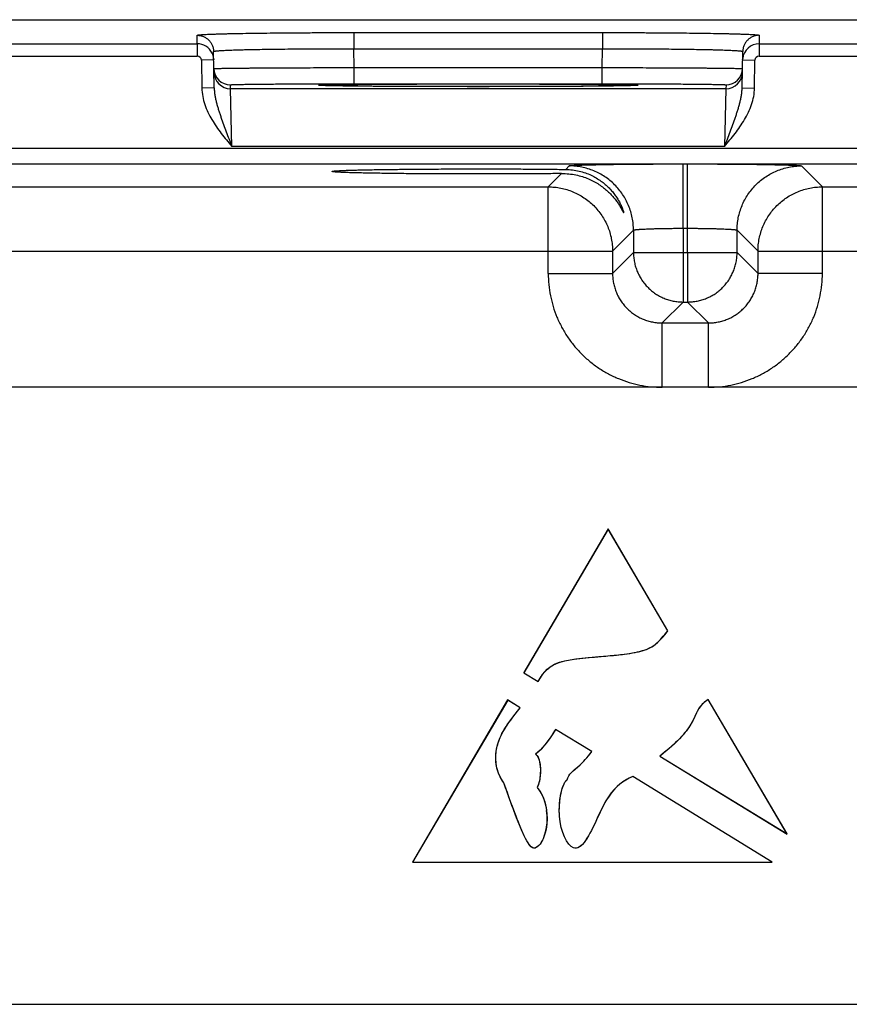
# Model space of a CAD drawing. Header units: inches. Extents: x 0 to 34, y 0 to 22.
# Tile 116 of 128: x 21.4 to 22.4, y 17.7 to 18.9. Entities that reach past the tile are written whole.
import ezdxf

# ---------------------------------------------------------------- set-up
doc = ezdxf.new("R2010")
doc.units = ezdxf.units.IN
doc.header["$LTSCALE"] = 1.87
doc.header["$MEASUREMENT"] = 0
doc.layers.get('0').update_dxf_attribs({"linetype": 'CONTINUOUS'})
doc.layers.add('03___PRT_ALL_CURVES', color=7, linetype='CONTINUOUS')

msp = doc.modelspace()

# ---------------------------------------------------------------- linework, layer by layer
at = {"color": 7, "linetype": 'CONTINUOUS'}
for p, q in [((13.0527, 18.9325), (24.7249, 18.9325)), ((21.5919, 18.9033), (21.5918, 18.9136)), ((21.7817, 18.9169), (22.0832, 18.9169)), ((21.7817, 18.9169), (21.7817, 18.8973)), ((22.0832, 18.9169), (22.0832, 18.8973)), ((22.2731, 18.9136), (22.2729, 18.9033)), ((21.2179, 18.9033), (21.5919, 18.9033)), ((21.5919, 18.9033), (21.5919, 18.8883)), ((21.7817, 18.8973), (22.0832, 18.8973)), ((21.7821, 18.8745), (21.7817, 18.8973)), ((22.0828, 18.8745), (22.0832, 18.8973)), ((22.2729, 18.9033), (22.6469, 18.9033)), ((22.2729, 18.9033), (22.2729, 18.8883)), ((21.2179, 18.8883), (21.5919, 18.8883)), ((21.6119, 18.8837), (21.5969, 18.8834)), ((21.5969, 18.8834), (21.5975, 18.8495)), ((21.6125, 18.8498), (21.6118, 18.894)), ((21.6118, 18.8855), (21.6119, 18.8837)), ((22.2524, 18.8498), (22.2531, 18.894)), ((22.2529, 18.8837), (22.2531, 18.8854)), ((22.2529, 18.8837), (22.2679, 18.8834)), ((22.2673, 18.8495), (22.2679, 18.8834)), ((22.2729, 18.8883), (22.6469, 18.8883)), ((21.7821, 18.8745), (22.0828, 18.8745)), ((21.7821, 18.8549), (21.7821, 18.8745)), ((22.0828, 18.8549), (22.0828, 18.8745)), ((21.6125, 18.8498), (21.5975, 18.8495)), ((21.6322, 18.8489), (21.6321, 18.8536)), ((22.2327, 18.8489), (21.6322, 18.8489)), ((21.6338, 18.7789), (21.6322, 18.8489)), ((21.7387, 18.853), (21.7415, 18.8533)), ((21.7415, 18.8528), (21.7387, 18.853)), ((21.7582, 18.8523), (21.7415, 18.8528)), ((21.743, 18.8527), (21.7423, 18.8527)), ((21.7439, 18.8527), (21.743, 18.8527)), ((21.7455, 18.8526), (21.7439, 18.8527)), ((21.7474, 18.8525), (21.7455, 18.8526)), ((21.7496, 18.8525), (21.7474, 18.8525)), ((21.7522, 18.8524), (21.7496, 18.8525)), ((21.7552, 18.8524), (21.7522, 18.8524)), ((21.7585, 18.8523), (21.7552, 18.8524)), ((21.7623, 18.8522), (21.7585, 18.8523)), ((21.7666, 18.8522), (21.7623, 18.8522)), ((21.7713, 18.8521), (21.7666, 18.8522)), ((21.7766, 18.852), (21.7713, 18.8521)), ((21.7824, 18.852), (21.7766, 18.852)), ((21.7821, 18.8549), (22.0828, 18.8549)), ((21.7888, 18.8519), (21.7824, 18.852)), ((21.7958, 18.8518), (21.7888, 18.8519)), ((21.8035, 18.8518), (21.7958, 18.8518)), ((21.8118, 18.8517), (21.8035, 18.8518)), ((21.8207, 18.8517), (21.8118, 18.8517)), ((21.8304, 18.8516), (21.8207, 18.8517)), ((21.8408, 18.8516), (21.8304, 18.8516)), ((21.8518, 18.8515), (21.8408, 18.8516)), ((21.8636, 18.8515), (21.8518, 18.8515)), ((21.8761, 18.8514), (21.8636, 18.8515)), ((21.8893, 18.8514), (21.8761, 18.8514)), ((21.9032, 18.8514), (21.8893, 18.8514)), ((21.9179, 18.8514), (21.9032, 18.8514)), ((21.9283, 18.8514), (21.9179, 18.8514)), ((21.9391, 18.8514), (21.9283, 18.8514)), ((21.9502, 18.8514), (21.9391, 18.8514)), ((21.9617, 18.8514), (21.9502, 18.8514)), ((21.9733, 18.8514), (21.9617, 18.8514)), ((21.9849, 18.8514), (21.9733, 18.8514)), ((21.9962, 18.8514), (21.9849, 18.8514)), ((22.0069, 18.8515), (21.9962, 18.8514)), ((22.0169, 18.8515), (22.0069, 18.8515)), ((22.0262, 18.8516), (22.0169, 18.8515)), ((22.0349, 18.8516), (22.0262, 18.8516)), ((22.043, 18.8517), (22.0349, 18.8516)), ((22.0507, 18.8517), (22.043, 18.8517)), ((22.0578, 18.8518), (22.0507, 18.8517)), ((22.0644, 18.8518), (22.0578, 18.8518)), ((22.0732, 18.8519), (22.0644, 18.8518)), ((22.0807, 18.852), (22.0732, 18.8519)), ((22.0875, 18.852), (22.0807, 18.852)), ((22.0935, 18.8521), (22.0875, 18.852)), ((22.0988, 18.8522), (22.0935, 18.8521)), ((22.1035, 18.8523), (22.0988, 18.8522)), ((22.1077, 18.8523), (22.1035, 18.8523)), ((22.1234, 18.8528), (22.1067, 18.8523)), ((22.1113, 18.8524), (22.1077, 18.8523)), ((22.1144, 18.8525), (22.1113, 18.8524)), ((22.117, 18.8525), (22.1144, 18.8525)), ((22.1192, 18.8526), (22.117, 18.8525)), ((22.1209, 18.8527), (22.1192, 18.8526)), ((22.1219, 18.8527), (22.1209, 18.8527)), ((22.1227, 18.8527), (22.1219, 18.8527)), ((22.1233, 18.8528), (22.1227, 18.8527)), ((22.1234, 18.8533), (22.1262, 18.853)), ((22.1262, 18.853), (22.1234, 18.8528)), ((22.2327, 18.8489), (22.2311, 18.7789)), ((22.2328, 18.8536), (22.2327, 18.8489)), ((22.2524, 18.8498), (22.2673, 18.8495)), ((16.1328, 18.7767), (24.4912, 18.7767)), ((22.2311, 18.7789), (21.6338, 18.7789)), ((16.1328, 18.7577), (24.4912, 18.7577)), ((22.0385, 18.751), (22.0427, 18.7553)), ((22.1807, 18.7577), (22.1862, 18.7577)), ((22.1807, 18.6797), (22.1807, 18.7577)), ((22.1862, 18.6797), (22.1862, 18.7577)), ((22.3242, 18.7553), (22.3496, 18.7299)), ((22.0173, 18.7299), (22.0334, 18.746)), ((21.2946, 18.7299), (22.0173, 18.7299)), ((22.0173, 18.6249), (22.0173, 18.7299)), ((22.3496, 18.7299), (23.0723, 18.7299)), ((22.3496, 18.6249), (22.3496, 18.7299)), ((22.1207, 18.6773), (22.0953, 18.6519)), ((22.1207, 18.6773), (22.1207, 18.6503)), ((22.1807, 18.6797), (22.1862, 18.6797)), ((22.1807, 18.6797), (22.1807, 18.6503)), ((22.1862, 18.6503), (22.1862, 18.6797)), ((22.2462, 18.6503), (22.2462, 18.6773)), ((22.2462, 18.6773), (22.2716, 18.6519)), ((21.2166, 18.6519), (22.0953, 18.6519)), ((22.0953, 18.6519), (22.0953, 18.6249)), ((22.1207, 18.6503), (22.0953, 18.6249)), ((22.1207, 18.6503), (22.2462, 18.6503)), ((22.1807, 18.6503), (22.1807, 18.5903)), ((22.1862, 18.6503), (22.1862, 18.5903)), ((22.2462, 18.6503), (22.2716, 18.6249)), ((22.2716, 18.6519), (23.1503, 18.6519)), ((22.2716, 18.6249), (22.2716, 18.6519)), ((22.0173, 18.6249), (22.0953, 18.6249)), ((22.3496, 18.6249), (22.2716, 18.6249)), ((22.1807, 18.5903), (22.1553, 18.5649)), ((22.1807, 18.5903), (22.1862, 18.5903)), ((22.1862, 18.5903), (22.2116, 18.5649)), ((22.1553, 18.5649), (22.2116, 18.5649)), ((22.1553, 18.4869), (22.1553, 18.5649)), ((22.2116, 18.4869), (22.2116, 18.5649)), ((24.3759, 18.4869), (16.2656, 18.4869)), ((22.0898, 18.3149), (21.9878, 18.1408)), ((22.1624, 18.1915), (22.0898, 18.3149)), ((21.9878, 18.1408), (22.005, 18.1303)), ((21.9682, 18.1078), (21.8528, 17.9112)), ((21.9835, 18.0985), (21.9682, 18.1078)), ((22.3069, 17.9456), (22.2111, 18.1083)), ((22.0702, 18.0453), (22.0263, 18.0722)), ((22.1525, 18.0399), (22.3069, 17.9456)), ((22.2888, 17.9112), (22.1198, 18.0149)), ((22.0365, 18.0063), (22.0374, 18.0081)), ((22.0374, 18.0081), (22.0401, 18.0112)), ((21.8528, 17.9112), (22.2888, 17.9112)), ((16.2656, 17.7389), (24.3759, 17.7389))]:
    msp.add_line(p, q, dxfattribs=at)
for points in [[(21.7423, 18.8527), (21.7417, 18.8528), (21.7415, 18.8528), (21.7413, 18.8528), (21.7411, 18.8528), (21.741, 18.8528), (21.7409, 18.8528)], [(22.124, 18.8528), (22.1239, 18.8528), (22.1238, 18.8528), (22.1237, 18.8528), (22.1235, 18.8528), (22.1233, 18.8528)]]:
    msp.add_lwpolyline(points, dxfattribs=at)
for centre, radius, start, end in [((21.5919, 18.8833), 0.02, 25.9251, 90.0014), ((22.2729, 18.8833), 0.02, 89.9975, 173.8846), ((21.5919, 18.8833), 0.005, 0.9954, 89.9951), ((21.592, 18.8833), 0.02, 6.2462, 25.9243), ((22.2729, 18.8833), 0.005, 90.0049, 179.0046), ((21.6321, 18.8736), 0.02, 181, 270.0008), ((22.2328, 18.8736), 0.02, 269.9992, 359), ((21.6322, 18.8689), 0.02, 181.0012, 270.0012), ((22.2327, 18.8689), 0.02, 269.9987, 358.9988)]:
    msp.add_arc(centre, radius, start, end, dxfattribs=at)
for points, knots in [([(21.5918, 18.9136), (21.5918, 18.9137), (21.5918, 18.9137), (21.5919, 18.9138), (21.592, 18.9138), (21.5921, 18.9138), (21.5923, 18.9139), (21.5925, 18.9139), (21.5928, 18.914), (21.5932, 18.914), (21.5941, 18.9142), (21.5956, 18.9143), (21.5976, 18.9144), (21.6001, 18.9146), (21.603, 18.9148), (21.6063, 18.9149), (21.6101, 18.9151), (21.6143, 18.9152), (21.6189, 18.9153), (21.6239, 18.9155), (21.6292, 18.9156), (21.6371, 18.9158), (21.6478, 18.916), (21.6615, 18.9162), (21.6765, 18.9164), (21.6924, 18.9166), (21.7092, 18.9167), (21.7267, 18.9168), (21.7447, 18.9169), (21.7631, 18.9169), (21.7755, 18.9169), (21.7817, 18.9169)], [0, 0, 0, 0, 0.000519, 0.000948, 0.001513, 0.002219, 0.003069, 0.004065, 0.005208, 0.007936, 0.011254, 0.019663, 0.030423, 0.043512, 0.0589, 0.076552, 0.096426, 0.118476, 0.142648, 0.168886, 0.197126, 0.227301, 0.29316, 0.365831, 0.444614, 0.528751, 0.617431, 0.709798, 0.804964, 0.902009, 1, 1, 1, 1]), ([(21.5918, 18.9136), (21.5931, 18.9136), (21.5957, 18.9134), (21.5994, 18.9123), (21.6028, 18.9104), (21.6059, 18.908), (21.6084, 18.905), (21.6103, 18.9016), (21.6114, 18.8979), (21.6117, 18.8953), (21.6118, 18.894)], [0, 0, 0, 0, 0.125013, 0.250016, 0.375023, 0.500024, 0.625022, 0.750018, 0.875005, 1, 1, 1, 1]), ([(22.0832, 18.9169), (22.0894, 18.9169), (22.1018, 18.9169), (22.1202, 18.9169), (22.1382, 18.9168), (22.1557, 18.9167), (22.1725, 18.9166), (22.1884, 18.9164), (22.2033, 18.9162), (22.2171, 18.916), (22.2278, 18.9158), (22.2357, 18.9156), (22.241, 18.9155), (22.246, 18.9153), (22.2506, 18.9152), (22.2548, 18.9151), (22.2585, 18.9149), (22.2619, 18.9148), (22.2648, 18.9146), (22.2673, 18.9144), (22.2693, 18.9143), (22.2708, 18.9142), (22.2717, 18.914), (22.2721, 18.914), (22.2724, 18.9139), (22.2726, 18.9139), (22.2728, 18.9138), (22.2729, 18.9138), (22.273, 18.9138), (22.2731, 18.9137), (22.2731, 18.9137), (22.2731, 18.9136)], [0, 0, 0, 0, 0.09799, 0.195034, 0.290199, 0.382567, 0.471247, 0.555384, 0.634167, 0.706838, 0.772697, 0.802872, 0.831112, 0.85735, 0.881523, 0.903573, 0.923447, 0.941099, 0.956487, 0.969576, 0.980336, 0.988745, 0.992064, 0.994792, 0.995935, 0.996931, 0.997781, 0.998487, 0.999052, 0.999481, 1, 1, 1, 1]), ([(22.2731, 18.9136), (22.2718, 18.9136), (22.2692, 18.9134), (22.2655, 18.9123), (22.262, 18.9104), (22.259, 18.908), (22.2565, 18.905), (22.2546, 18.9016), (22.2534, 18.8979), (22.2531, 18.8953), (22.2531, 18.894)], [0, 0, 0, 0, 0.125013, 0.250016, 0.375023, 0.500024, 0.625022, 0.750018, 0.875005, 1, 1, 1, 1]), ([(21.6118, 18.894), (21.6118, 18.894), (21.6118, 18.894), (21.6118, 18.8941), (21.6119, 18.8941), (21.612, 18.8942), (21.6121, 18.8942), (21.6122, 18.8942), (21.6124, 18.8943), (21.6127, 18.8944), (21.6131, 18.8944), (21.6136, 18.8945), (21.6143, 18.8946), (21.6154, 18.8947), (21.617, 18.8949), (21.6192, 18.895), (21.6218, 18.8952), (21.6248, 18.8954), (21.6282, 18.8955), (21.6319, 18.8957), (21.636, 18.8958), (21.6405, 18.896), (21.6453, 18.8961), (21.6523, 18.8963), (21.6619, 18.8965), (21.6742, 18.8967), (21.6875, 18.8969), (21.7018, 18.897), (21.7168, 18.8972), (21.7325, 18.8972), (21.7486, 18.8973), (21.7651, 18.8973), (21.7761, 18.8973), (21.7817, 18.8973)], [0, 0, 0, 0, 0.000273, 0.000618, 0.001073, 0.001657, 0.002378, 0.00324, 0.004246, 0.005398, 0.008139, 0.011468, 0.015385, 0.01989, 0.030657, 0.043749, 0.059137, 0.076787, 0.096658, 0.118702, 0.142868, 0.169098, 0.19733, 0.227496, 0.293336, 0.365986, 0.444748, 0.528864, 0.617522, 0.709867, 0.80501, 0.902032, 1, 1, 1, 1]), ([(22.0832, 18.8973), (22.0888, 18.8973), (22.0998, 18.8973), (22.1163, 18.8973), (22.1324, 18.8972), (22.1481, 18.8972), (22.1631, 18.897), (22.1773, 18.8969), (22.1907, 18.8967), (22.203, 18.8965), (22.2126, 18.8963), (22.2196, 18.8961), (22.2244, 18.896), (22.2289, 18.8958), (22.233, 18.8957), (22.2367, 18.8955), (22.2401, 18.8954), (22.2431, 18.8952), (22.2457, 18.895), (22.2479, 18.8949), (22.2495, 18.8947), (22.2506, 18.8946), (22.2513, 18.8945), (22.2518, 18.8944), (22.2522, 18.8944), (22.2525, 18.8943), (22.2527, 18.8942), (22.2528, 18.8942), (22.2529, 18.8942), (22.253, 18.8941), (22.2531, 18.8941), (22.2531, 18.894), (22.2531, 18.894), (22.2531, 18.894)], [0, 0, 0, 0, 0.097967, 0.194987, 0.29013, 0.382476, 0.471134, 0.555249, 0.634012, 0.706662, 0.772503, 0.802669, 0.8309, 0.857131, 0.881297, 0.903341, 0.923212, 0.940862, 0.95625, 0.969342, 0.980109, 0.984615, 0.988532, 0.991861, 0.994602, 0.995754, 0.99676, 0.997622, 0.998343, 0.998927, 0.999382, 0.999727, 1, 1, 1, 1]), ([(21.6121, 18.8732), (21.6121, 18.8732), (21.6121, 18.8732), (21.6122, 18.8733), (21.6122, 18.8733), (21.6123, 18.8733), (21.6125, 18.8733), (21.6126, 18.8733), (21.6128, 18.8733), (21.613, 18.8733), (21.6134, 18.8734), (21.614, 18.8734), (21.6147, 18.8734), (21.6154, 18.8734), (21.6163, 18.8735), (21.6172, 18.8735), (21.6183, 18.8735), (21.6199, 18.8735), (21.6222, 18.8736), (21.6252, 18.8736), (21.6286, 18.8737), (21.6323, 18.8737), (21.6364, 18.8738), (21.6409, 18.8738), (21.6457, 18.8739), (21.6508, 18.8739), (21.6562, 18.874), (21.6641, 18.874), (21.6746, 18.8741), (21.6879, 18.8742), (21.7022, 18.8743), (21.7172, 18.8743), (21.7329, 18.8744), (21.749, 18.8745), (21.7655, 18.8745), (21.7765, 18.8745), (21.7821, 18.8745)], [0, 0, 0, 0, 0.000102, 0.000337, 0.000718, 0.001248, 0.001928, 0.002757, 0.003735, 0.004864, 0.007569, 0.010872, 0.014769, 0.01926, 0.024341, 0.030009, 0.036262, 0.043095, 0.058485, 0.076143, 0.096027, 0.118088, 0.142275, 0.168528, 0.196785, 0.226977, 0.259032, 0.292873, 0.365582, 0.444403, 0.528577, 0.617294, 0.709697, 0.804897, 0.901976, 1, 1, 1, 1]), ([(22.0828, 18.8745), (22.0884, 18.8745), (22.0994, 18.8745), (22.1159, 18.8745), (22.132, 18.8744), (22.1476, 18.8743), (22.1627, 18.8743), (22.1769, 18.8742), (22.1903, 18.8741), (22.2008, 18.874), (22.2086, 18.874), (22.2141, 18.8739), (22.2192, 18.8739), (22.224, 18.8738), (22.2285, 18.8738), (22.2326, 18.8737), (22.2363, 18.8737), (22.2397, 18.8736), (22.2427, 18.8736), (22.245, 18.8735), (22.2466, 18.8735), (22.2476, 18.8735), (22.2486, 18.8735), (22.2495, 18.8734), (22.2502, 18.8734), (22.2509, 18.8734), (22.2515, 18.8734), (22.2519, 18.8733), (22.2521, 18.8733), (22.2523, 18.8733), (22.2524, 18.8733), (22.2525, 18.8733), (22.2526, 18.8733), (22.2527, 18.8733), (22.2527, 18.8732), (22.2528, 18.8732), (22.2528, 18.8732)], [0, 0, 0, 0, 0.098024, 0.195103, 0.290303, 0.382706, 0.471422, 0.555597, 0.634418, 0.707127, 0.740968, 0.773023, 0.803215, 0.831472, 0.857725, 0.881911, 0.903973, 0.923857, 0.941515, 0.956905, 0.963738, 0.96999, 0.975659, 0.98074, 0.985231, 0.989128, 0.992431, 0.995136, 0.996265, 0.997243, 0.998072, 0.998752, 0.999282, 0.999663, 0.999898, 1, 1, 1, 1]), ([(21.5975, 18.8495), (21.5976, 18.8462), (21.5983, 18.8394), (21.6009, 18.8296), (21.6048, 18.8202), (21.6096, 18.8113), (21.6151, 18.8028), (21.623, 18.7919), (21.6295, 18.7841), (21.6338, 18.7789)], [0, 0, 0, 0, 0.124933, 0.249902, 0.3749, 0.499915, 0.624939, 0.749965, 1, 1, 1, 1]), ([(21.6125, 18.8498), (21.6126, 18.8483), (21.6127, 18.8452), (21.6133, 18.8407), (21.6142, 18.8362), (21.6152, 18.8318), (21.6165, 18.8274), (21.6178, 18.823), (21.6192, 18.8186), (21.6212, 18.8128), (21.6238, 18.8054), (21.6271, 18.7966), (21.6304, 18.7878), (21.6327, 18.7819), (21.6338, 18.7789)], [0, 0, 0, 0, 0.061502, 0.122892, 0.184246, 0.245639, 0.307141, 0.368817, 0.430722, 0.492897, 0.618154, 0.744608, 0.872038, 1, 1, 1, 1]), ([(21.6321, 18.8536), (21.6321, 18.8536), (21.6321, 18.8536), (21.6321, 18.8536), (21.6322, 18.8536), (21.6322, 18.8536), (21.6324, 18.8537), (21.6326, 18.8537), (21.6329, 18.8537), (21.6333, 18.8537), (21.6338, 18.8538), (21.6344, 18.8538), (21.635, 18.8538), (21.6358, 18.8539), (21.6366, 18.8539), (21.6376, 18.8539), (21.639, 18.854), (21.641, 18.854), (21.6436, 18.8541), (21.6466, 18.8541), (21.6499, 18.8542), (21.6535, 18.8543), (21.6575, 18.8543), (21.6617, 18.8544), (21.6679, 18.8544), (21.6764, 18.8545), (21.6872, 18.8546), (21.699, 18.8547), (21.7116, 18.8547), (21.7249, 18.8548), (21.7387, 18.8548), (21.7529, 18.8549), (21.7674, 18.8549), (21.7772, 18.8549), (21.7821, 18.8549)], [0, 0, 0, 0, 0.00013, 0.000237, 0.000379, 0.000768, 0.001304, 0.002819, 0.00493, 0.007639, 0.010943, 0.014842, 0.019334, 0.024415, 0.030084, 0.036336, 0.043169, 0.058557, 0.076213, 0.096095, 0.118154, 0.142337, 0.168587, 0.196841, 0.22703, 0.29292, 0.365622, 0.444438, 0.528606, 0.617317, 0.709715, 0.804909, 0.901982, 1, 1, 1, 1]), ([(21.7415, 18.8533), (21.742, 18.8534), (21.7432, 18.8534), (21.7461, 18.8535), (21.7505, 18.8536), (21.757, 18.8538), (21.7647, 18.8539), (21.7737, 18.854), (21.7882, 18.8542), (21.8088, 18.8544), (21.8362, 18.8545), (21.8666, 18.8546), (21.899, 18.8547), (21.9324, 18.8547), (21.9659, 18.8547), (21.9983, 18.8546), (22.0287, 18.8545), (22.0561, 18.8544), (22.0767, 18.8542), (22.0911, 18.854), (22.1002, 18.8539), (22.1079, 18.8538), (22.1143, 18.8536), (22.1188, 18.8535), (22.1217, 18.8534), (22.1229, 18.8534), (22.1234, 18.8533)], [0, 0, 0, 0, 0.004224, 0.009397, 0.022551, 0.039368, 0.059719, 0.083444, 0.11036, 0.17293, 0.245514, 0.325887, 0.411593, 0.500005, 0.588416, 0.674122, 0.754494, 0.827077, 0.889646, 0.916561, 0.940285, 0.960635, 0.977451, 0.990604, 0.995777, 1, 1, 1, 1]), ([(22.1067, 18.8523), (22.1022, 18.8522), (22.0922, 18.8521), (22.0756, 18.8519), (22.0563, 18.8517), (22.0346, 18.8516), (22.0108, 18.8515), (21.9766, 18.8514), (21.9324, 18.8513), (21.8883, 18.8514), (21.854, 18.8515), (21.8303, 18.8516), (21.8085, 18.8517), (21.7892, 18.8519), (21.7727, 18.8521), (21.7627, 18.8522), (21.7582, 18.8523)], [0, 0, 0, 0, 0.038734, 0.086467, 0.142276, 0.205068, 0.273616, 0.346585, 0.500024, 0.65346, 0.726425, 0.794967, 0.857753, 0.913553, 0.961276, 1, 1, 1, 1]), ([(22.0828, 18.8549), (22.0877, 18.8549), (22.0975, 18.8549), (22.112, 18.8549), (22.1262, 18.8548), (22.14, 18.8548), (22.1533, 18.8547), (22.1659, 18.8547), (22.1777, 18.8546), (22.1885, 18.8545), (22.197, 18.8544), (22.2032, 18.8544), (22.2074, 18.8543), (22.2113, 18.8543), (22.215, 18.8542), (22.2183, 18.8541), (22.2212, 18.8541), (22.2239, 18.854), (22.2259, 18.854), (22.2273, 18.8539), (22.2282, 18.8539), (22.2291, 18.8539), (22.2299, 18.8538), (22.2305, 18.8538), (22.2311, 18.8538), (22.2316, 18.8537), (22.232, 18.8537), (22.2323, 18.8537), (22.2325, 18.8537), (22.2327, 18.8536), (22.2327, 18.8536), (22.2327, 18.8536), (22.2328, 18.8536), (22.2328, 18.8536), (22.2328, 18.8536)], [0, 0, 0, 0, 0.098018, 0.195091, 0.290285, 0.382683, 0.471394, 0.555562, 0.634378, 0.70708, 0.77297, 0.803159, 0.831413, 0.857663, 0.881846, 0.903905, 0.923787, 0.941443, 0.956831, 0.963664, 0.969916, 0.975585, 0.980666, 0.985158, 0.989057, 0.992361, 0.99507, 0.997181, 0.998696, 0.999232, 0.999621, 0.999763, 0.99987, 1, 1, 1, 1]), ([(22.2311, 18.7789), (22.2322, 18.7819), (22.2345, 18.7878), (22.2378, 18.7966), (22.2411, 18.8054), (22.2437, 18.8128), (22.2457, 18.8186), (22.2471, 18.823), (22.2484, 18.8274), (22.2496, 18.8318), (22.2507, 18.8362), (22.2515, 18.8407), (22.2521, 18.8452), (22.2523, 18.8483), (22.2524, 18.8498)], [0, 0, 0, 0, 0.127964, 0.255396, 0.381848, 0.507103, 0.569277, 0.631182, 0.692857, 0.754358, 0.815751, 0.877104, 0.938497, 1, 1, 1, 1]), ([(22.2311, 18.7789), (22.2354, 18.7841), (22.244, 18.7945), (22.2537, 18.8083), (22.2601, 18.8202), (22.2639, 18.8296), (22.2666, 18.8394), (22.2673, 18.8462), (22.2673, 18.8495)], [0, 0, 0, 0, 0.250063, 0.500025, 0.625051, 0.75006, 0.875044, 1, 1, 1, 1]), ([(22.0427, 18.7553), (22.0427, 18.7553), (22.0427, 18.7553), (22.0428, 18.7554), (22.043, 18.7554), (22.0433, 18.7555), (22.0436, 18.7555), (22.044, 18.7556), (22.0445, 18.7556), (22.0451, 18.7557), (22.0461, 18.7558), (22.0474, 18.7559), (22.0493, 18.756), (22.0515, 18.7561), (22.054, 18.7562), (22.0568, 18.7563), (22.0599, 18.7564), (22.0632, 18.7565), (22.0683, 18.7566), (22.0752, 18.7568), (22.0842, 18.757), (22.0942, 18.7571), (22.105, 18.7573), (22.1165, 18.7574), (22.1286, 18.7575), (22.1412, 18.7576), (22.1586, 18.7576), (22.1718, 18.7577), (22.1807, 18.7577)], [0, 0, 0, 0, 0.000355, 0.000837, 0.002209, 0.004149, 0.006664, 0.009757, 0.013429, 0.017678, 0.022503, 0.03387, 0.047507, 0.063384, 0.081464, 0.101704, 0.124059, 0.148476, 0.174897, 0.233499, 0.299318, 0.371733, 0.450064, 0.533573, 0.621475, 0.712942, 0.807114, 1, 1, 1, 1]), ([(22.1207, 18.6773), (22.1207, 18.6799), (22.1204, 18.685), (22.1193, 18.6925), (22.1174, 18.7), (22.1148, 18.7072), (22.1116, 18.7141), (22.1076, 18.7207), (22.1031, 18.7268), (22.0979, 18.7325), (22.0922, 18.7377), (22.0861, 18.7422), (22.0795, 18.7462), (22.0726, 18.7495), (22.0654, 18.752), (22.0579, 18.7539), (22.0504, 18.755), (22.0452, 18.7553), (22.0427, 18.7553)], [0, 0, 0, 0, 0.062494, 0.124992, 0.18749, 0.24999, 0.312491, 0.374994, 0.437497, 0.5, 0.562503, 0.625006, 0.687509, 0.75001, 0.81251, 0.875008, 0.937506, 1, 1, 1, 1]), ([(22.1862, 18.7577), (22.1951, 18.7577), (22.2083, 18.7576), (22.2257, 18.7576), (22.2383, 18.7575), (22.2504, 18.7574), (22.2619, 18.7573), (22.2727, 18.7571), (22.2827, 18.757), (22.2917, 18.7568), (22.2987, 18.7566), (22.3037, 18.7565), (22.3071, 18.7564), (22.3101, 18.7563), (22.3129, 18.7562), (22.3154, 18.7561), (22.3176, 18.756), (22.3195, 18.7559), (22.3208, 18.7558), (22.3218, 18.7557), (22.3224, 18.7556), (22.3229, 18.7556), (22.3233, 18.7555), (22.3236, 18.7555), (22.3239, 18.7554), (22.3241, 18.7554), (22.3242, 18.7553), (22.3242, 18.7553), (22.3242, 18.7553)], [0, 0, 0, 0, 0.192886, 0.287058, 0.378525, 0.466427, 0.549936, 0.628267, 0.700682, 0.766501, 0.825103, 0.851524, 0.875941, 0.898296, 0.918536, 0.936616, 0.952493, 0.96613, 0.977497, 0.982322, 0.986571, 0.990243, 0.993336, 0.995851, 0.997791, 0.999163, 0.999645, 1, 1, 1, 1]), ([(22.2462, 18.6773), (22.2462, 18.6799), (22.2465, 18.685), (22.2476, 18.6925), (22.2495, 18.7), (22.2521, 18.7072), (22.2553, 18.7141), (22.2593, 18.7207), (22.2638, 18.7268), (22.269, 18.7325), (22.2747, 18.7377), (22.2808, 18.7422), (22.2874, 18.7462), (22.2943, 18.7495), (22.3015, 18.752), (22.309, 18.7539), (22.3166, 18.755), (22.3217, 18.7553), (22.3242, 18.7553)], [0, 0, 0, 0, 0.062494, 0.124992, 0.18749, 0.24999, 0.312491, 0.374994, 0.437497, 0.5, 0.562503, 0.625006, 0.687509, 0.75001, 0.81251, 0.875008, 0.937506, 1, 1, 1, 1]), ([(21.7553, 18.7486), (21.7553, 18.7486), (21.7553, 18.7486), (21.7553, 18.7486), (21.7554, 18.7487), (21.7555, 18.7487), (21.7557, 18.7488), (21.7559, 18.7488), (21.7562, 18.7489), (21.7566, 18.7489), (21.7571, 18.749), (21.758, 18.7491), (21.7591, 18.7492), (21.7605, 18.7493), (21.7621, 18.7494), (21.7638, 18.7495), (21.7658, 18.7496), (21.768, 18.7497), (21.7712, 18.7499), (21.7758, 18.75), (21.7819, 18.7502), (21.7887, 18.7504), (21.7961, 18.7505), (21.8042, 18.7507), (21.813, 18.7509), (21.8223, 18.751), (21.8321, 18.7511), (21.8424, 18.7512), (21.857, 18.7514), (21.876, 18.7515), (21.8995, 18.7516), (21.9236, 18.7517), (21.948, 18.7517), (21.972, 18.7516), (21.9953, 18.7515), (22.0173, 18.7513), (22.0316, 18.7511), (22.0385, 18.751)], [0, 0, 0, 0, 0.000209, 0.000358, 0.000546, 0.001049, 0.001729, 0.00259, 0.003633, 0.004859, 0.006268, 0.009633, 0.013727, 0.018544, 0.024081, 0.030333, 0.037297, 0.044967, 0.053336, 0.072126, 0.09356, 0.11752, 0.143896, 0.172573, 0.203432, 0.236318, 0.271061, 0.307488, 0.345431, 0.425166, 0.50874, 0.59454, 0.68094, 0.766286, 0.848961, 0.927356, 1, 1, 1, 1]), ([(22.0334, 18.746), (22.0265, 18.7459), (22.0123, 18.7458), (21.9902, 18.7456), (21.9671, 18.7455), (21.9434, 18.7455), (21.9195, 18.7455), (21.8958, 18.7455), (21.8727, 18.7456), (21.8542, 18.7458), (21.84, 18.7459), (21.83, 18.746), (21.8204, 18.7462), (21.8113, 18.7463), (21.8029, 18.7465), (21.795, 18.7466), (21.7877, 18.7468), (21.7811, 18.747), (21.7753, 18.7471), (21.7708, 18.7473), (21.7676, 18.7474), (21.7655, 18.7475), (21.7636, 18.7476), (21.7619, 18.7477), (21.7604, 18.7478), (21.759, 18.7479), (21.7579, 18.748), (21.7571, 18.7481), (21.7566, 18.7482), (21.7562, 18.7482), (21.7559, 18.7483), (21.7557, 18.7483), (21.7555, 18.7484), (21.7554, 18.7484), (21.7553, 18.7485), (21.7553, 18.7485), (21.7553, 18.7485), (21.7553, 18.7486)], [0, 0, 0, 0, 0.074293, 0.153928, 0.237437, 0.323253, 0.409804, 0.495487, 0.578731, 0.65797, 0.695627, 0.731753, 0.766183, 0.798751, 0.82929, 0.857658, 0.883742, 0.907432, 0.928619, 0.947189, 0.95546, 0.963041, 0.969925, 0.976108, 0.981586, 0.986354, 0.990409, 0.993746, 0.995144, 0.996363, 0.997401, 0.998259, 0.99894, 0.999445, 0.999635, 0.999787, 1, 1, 1, 1]), ([(22.0334, 18.746), (22.0364, 18.7461), (22.0423, 18.7458), (22.0507, 18.7445), (22.0586, 18.7425), (22.066, 18.7398), (22.0727, 18.7366), (22.0788, 18.733), (22.0844, 18.729), (22.0893, 18.7248), (22.0937, 18.7204), (22.0969, 18.7167), (22.0993, 18.7137), (22.1008, 18.7116), (22.1023, 18.7095), (22.1036, 18.7074), (22.1045, 18.7058), (22.1053, 18.7045), (22.1058, 18.7037), (22.1062, 18.7028), (22.1066, 18.702), (22.107, 18.7013), (22.1074, 18.7007), (22.1077, 18.7001), (22.1079, 18.6997), (22.1081, 18.6993), (22.1082, 18.6991), (22.1083, 18.699), (22.1084, 18.6988), (22.1085, 18.6987), (22.1085, 18.6986), (22.1086, 18.6985), (22.1086, 18.6985), (22.1087, 18.6985), (22.1087, 18.6985), (22.1087, 18.6985), (22.1087, 18.6985), (22.1087, 18.6985), (22.1087, 18.6986), (22.1087, 18.6986), (22.1087, 18.6986)], [0, 0, 0, 0, 0.095036, 0.185774, 0.272361, 0.354992, 0.433934, 0.509432, 0.581659, 0.650679, 0.716409, 0.778522, 0.80806, 0.83646, 0.863591, 0.889262, 0.913245, 0.924502, 0.935209, 0.945315, 0.954759, 0.96347, 0.971381, 0.978418, 0.984503, 0.987164, 0.989559, 0.99168, 0.99352, 0.995073, 0.996337, 0.997307, 0.997994, 0.998241, 0.998438, 0.998607, 0.998782, 0.998994, 0.999263, 1, 1, 1, 1]), ([(22.0385, 18.751), (22.0413, 18.751), (22.0468, 18.7506), (22.0548, 18.7492), (22.0623, 18.747), (22.0692, 18.7441), (22.0755, 18.7408), (22.0812, 18.7371), (22.0864, 18.733), (22.091, 18.7287), (22.095, 18.7242), (22.0986, 18.7197), (22.1011, 18.7158), (22.1029, 18.7128), (22.1041, 18.7106), (22.1051, 18.7085), (22.1061, 18.7065), (22.1068, 18.7046), (22.1075, 18.7029), (22.108, 18.7016), (22.1083, 18.7007), (22.1084, 18.7001), (22.1086, 18.6996), (22.1087, 18.6992), (22.1087, 18.6989), (22.1087, 18.6987), (22.1087, 18.6986), (22.1087, 18.6986)], [0, 0, 0, 0, 0.090628, 0.177134, 0.259748, 0.33876, 0.414494, 0.487222, 0.557148, 0.624372, 0.688858, 0.750389, 0.808596, 0.836265, 0.862816, 0.888076, 0.911812, 0.933731, 0.953447, 0.97049, 0.977837, 0.984305, 0.989819, 0.994307, 0.997713, 0.998998, 1, 1, 1, 1]), ([(22.0173, 18.7299), (22.0199, 18.7299), (22.025, 18.7297), (22.0326, 18.7285), (22.04, 18.7267), (22.0472, 18.7241), (22.0541, 18.7208), (22.0607, 18.7169), (22.0669, 18.7123), (22.0725, 18.7072), (22.0777, 18.7015), (22.0823, 18.6953), (22.0862, 18.6887), (22.0895, 18.6818), (22.0921, 18.6746), (22.0939, 18.6672), (22.0951, 18.6596), (22.0953, 18.6545), (22.0953, 18.6519)], [0, 0, 0, 0, 0.062494, 0.124992, 0.18749, 0.24999, 0.312491, 0.374994, 0.437497, 0.5, 0.562503, 0.625006, 0.687509, 0.75001, 0.81251, 0.875008, 0.937506, 1, 1, 1, 1]), ([(22.2716, 18.6519), (22.2716, 18.6545), (22.2718, 18.6596), (22.273, 18.6672), (22.2748, 18.6746), (22.2774, 18.6818), (22.2807, 18.6887), (22.2846, 18.6953), (22.2892, 18.7015), (22.2944, 18.7072), (22.3, 18.7123), (22.3062, 18.7169), (22.3128, 18.7208), (22.3197, 18.7241), (22.3269, 18.7267), (22.3343, 18.7285), (22.3419, 18.7297), (22.347, 18.7299), (22.3496, 18.7299)], [0, 0, 0, 0, 0.062494, 0.124992, 0.18749, 0.24999, 0.312491, 0.374994, 0.437497, 0.5, 0.562503, 0.625006, 0.687509, 0.75001, 0.81251, 0.875008, 0.937506, 1, 1, 1, 1]), ([(22.1207, 18.6773), (22.1207, 18.6773), (22.1207, 18.6774), (22.1208, 18.6774), (22.1209, 18.6775), (22.1211, 18.6776), (22.1215, 18.6777), (22.122, 18.6778), (22.1227, 18.6779), (22.1235, 18.678), (22.1245, 18.6781), (22.1256, 18.6782), (22.1268, 18.6783), (22.1287, 18.6785), (22.1313, 18.6786), (22.1348, 18.6788), (22.1387, 18.679), (22.1431, 18.6791), (22.1478, 18.6793), (22.1528, 18.6794), (22.158, 18.6795), (22.1635, 18.6796), (22.1711, 18.6796), (22.1768, 18.6797), (22.1807, 18.6797)], [0, 0, 0, 0, 0.001206, 0.00283, 0.004952, 0.007607, 0.014571, 0.023782, 0.035245, 0.048948, 0.064868, 0.082972, 0.103222, 0.125572, 0.176368, 0.234894, 0.300607, 0.372896, 0.451083, 0.534437, 0.622175, 0.713472, 0.807469, 1, 1, 1, 1]), ([(22.1862, 18.6797), (22.1901, 18.6797), (22.1958, 18.6796), (22.2034, 18.6796), (22.2089, 18.6795), (22.2142, 18.6794), (22.2191, 18.6793), (22.2238, 18.6791), (22.2282, 18.679), (22.2321, 18.6788), (22.2356, 18.6786), (22.2382, 18.6785), (22.2401, 18.6783), (22.2413, 18.6782), (22.2424, 18.6781), (22.2434, 18.678), (22.2442, 18.6779), (22.2449, 18.6778), (22.2454, 18.6777), (22.2458, 18.6776), (22.246, 18.6775), (22.2461, 18.6774), (22.2462, 18.6774), (22.2462, 18.6773), (22.2462, 18.6773)], [0, 0, 0, 0, 0.192531, 0.286528, 0.377825, 0.465563, 0.548917, 0.627104, 0.699393, 0.765106, 0.823632, 0.874428, 0.896778, 0.917028, 0.935132, 0.951052, 0.964755, 0.976218, 0.985429, 0.992393, 0.995048, 0.99717, 0.998794, 1, 1, 1, 1]), ([(22.1207, 18.6503), (22.1207, 18.6483), (22.1209, 18.6444), (22.1217, 18.6386), (22.1232, 18.6328), (22.1252, 18.6273), (22.1277, 18.622), (22.1307, 18.6169), (22.1342, 18.6122), (22.1382, 18.6078), (22.1426, 18.6038), (22.1473, 18.6003), (22.1523, 18.5973), (22.1577, 18.5948), (22.1632, 18.5928), (22.1689, 18.5913), (22.1748, 18.5905), (22.1787, 18.5903), (22.1807, 18.5903)], [0, 0, 0, 0, 0.062493, 0.124992, 0.18749, 0.24999, 0.312491, 0.374994, 0.437497, 0.5, 0.562503, 0.625006, 0.687509, 0.75001, 0.81251, 0.875008, 0.937507, 1, 1, 1, 1]), ([(22.1862, 18.5903), (22.1882, 18.5903), (22.1921, 18.5905), (22.198, 18.5913), (22.2037, 18.5928), (22.2092, 18.5948), (22.2146, 18.5973), (22.2196, 18.6003), (22.2243, 18.6038), (22.2287, 18.6078), (22.2327, 18.6122), (22.2362, 18.6169), (22.2392, 18.622), (22.2417, 18.6273), (22.2437, 18.6328), (22.2452, 18.6386), (22.246, 18.6444), (22.2462, 18.6483), (22.2462, 18.6503)], [0, 0, 0, 0, 0.062493, 0.124992, 0.18749, 0.24999, 0.312491, 0.374994, 0.437497, 0.5, 0.562503, 0.625006, 0.687509, 0.75001, 0.81251, 0.875008, 0.937507, 1, 1, 1, 1]), ([(22.0173, 18.6249), (22.0173, 18.6204), (22.0178, 18.6114), (22.0198, 18.5979), (22.0231, 18.5848), (22.0276, 18.572), (22.0334, 18.5598), (22.0404, 18.5481), (22.0485, 18.5372), (22.0576, 18.5272), (22.0676, 18.5181), (22.0785, 18.51), (22.0902, 18.503), (22.1024, 18.4972), (22.1152, 18.4927), (22.1283, 18.4894), (22.1418, 18.4874), (22.1508, 18.4869), (22.1553, 18.4869)], [0, 0, 0, 0, 0.0625, 0.124999, 0.1875, 0.25, 0.3125, 0.375, 0.4375, 0.5, 0.5625, 0.625, 0.6875, 0.75, 0.8125, 0.875001, 0.9375, 1, 1, 1, 1]), ([(22.0953, 18.6249), (22.0953, 18.6229), (22.0955, 18.619), (22.0964, 18.6132), (22.0978, 18.6075), (22.0998, 18.6019), (22.1023, 18.5966), (22.1053, 18.5915), (22.1088, 18.5868), (22.1128, 18.5824), (22.1172, 18.5784), (22.1219, 18.5749), (22.127, 18.5719), (22.1323, 18.5694), (22.1379, 18.5674), (22.1436, 18.566), (22.1494, 18.5651), (22.1533, 18.5649), (22.1553, 18.5649)], [0, 0, 0, 0, 0.062491, 0.124985, 0.187483, 0.249983, 0.312485, 0.374989, 0.437494, 0.5, 0.562506, 0.625011, 0.687515, 0.750017, 0.812517, 0.875015, 0.937509, 1, 1, 1, 1]), ([(22.2116, 18.4869), (22.2161, 18.4869), (22.2252, 18.4874), (22.2386, 18.4894), (22.2517, 18.4927), (22.2645, 18.4972), (22.2767, 18.503), (22.2884, 18.51), (22.2993, 18.5181), (22.3093, 18.5272), (22.3184, 18.5372), (22.3265, 18.5481), (22.3335, 18.5598), (22.3393, 18.572), (22.3438, 18.5848), (22.3471, 18.5979), (22.3491, 18.6114), (22.3496, 18.6204), (22.3496, 18.6249)], [0, 0, 0, 0, 0.0625, 0.124999, 0.1875, 0.25, 0.3125, 0.375, 0.4375, 0.5, 0.5625, 0.625, 0.6875, 0.75, 0.8125, 0.875001, 0.9375, 1, 1, 1, 1]), ([(22.2116, 18.5649), (22.2136, 18.5649), (22.2175, 18.5651), (22.2233, 18.566), (22.229, 18.5674), (22.2346, 18.5694), (22.2399, 18.5719), (22.245, 18.5749), (22.2497, 18.5784), (22.2541, 18.5824), (22.2581, 18.5868), (22.2616, 18.5915), (22.2646, 18.5966), (22.2671, 18.6019), (22.2691, 18.6075), (22.2705, 18.6132), (22.2714, 18.619), (22.2716, 18.6229), (22.2716, 18.6249)], [0, 0, 0, 0, 0.062491, 0.124985, 0.187483, 0.249983, 0.312485, 0.374989, 0.437494, 0.5, 0.562506, 0.625011, 0.687515, 0.750017, 0.812517, 0.875015, 0.937509, 1, 1, 1, 1]), ([(22.005, 18.1303), (22.0128, 18.1426), (22.0235, 18.1567), (22.0866, 18.1605), (22.1424, 18.1669), (22.1525, 18.18), (22.1624, 18.1915)], [0, 0, 0, 0, 0.273722, 0.547443, 0.773722, 1, 1, 1, 1]), ([(22.2111, 18.1083), (22.1965, 18.0989), (22.1982, 18.0819), (22.1683, 18.0516), (22.1525, 18.0399)], [0, 0, 0, 0, 0.539324, 1, 1, 1, 1]), ([(21.9636, 18.0074), (21.9522, 18.0228), (21.9522, 18.0535), (21.9653, 18.076), (21.9835, 18.0985)], [0, 0, 0, 0, 0.540598, 1, 1, 1, 1]), ([(22.1198, 18.0149), (22.0953, 18.0051), (22.0771, 17.964), (22.0505, 17.9097), (22.0289, 17.9556), (22.031, 17.985), (22.0325, 17.9928)], [0, 0, 0, 0, 0.322611, 0.645222, 0.8881, 1, 1, 1, 1]), ([(22.0147, 17.9511), (22.0124, 17.9397), (22.0056, 17.9274), (21.9976, 17.9278), (21.9941, 17.9327)], [0, 0, 0, 0, 0.726446, 1, 1, 1, 1])]:
    msp.add_open_spline(points, degree=3, knots=knots, dxfattribs=at)
for points in [[(22.0263, 18.0722), (22.0169, 18.0572), (22.0094, 18.0477), (22.0019, 18.0421)], [(22.0019, 18.0421), (22.0095, 18.0382), (22.0095, 18.0112), (22.0038, 18.0016)], [(22.0453, 18.0197), (22.0509, 18.0255), (22.0596, 18.0308), (22.0702, 18.0453)], [(22.0401, 18.0112), (22.0412, 18.0146), (22.043, 18.0172), (22.0453, 18.0197)], [(21.9883, 17.9431), (21.9829, 17.9545), (21.9752, 17.9742), (21.9636, 18.0074)], [(22.0038, 18.0016), (22.0159, 17.9872), (22.0178, 17.9668), (22.0147, 17.9511)], [(22.0325, 17.9928), (22.0335, 17.9982), (22.0349, 18.0029), (22.0365, 18.0063)], [(21.9941, 17.9327), (21.9925, 17.9349), (21.9906, 17.9383), (21.9883, 17.9431)]]:
    msp.add_open_spline(points, degree=3, dxfattribs=at)
at = {"layer": '03___PRT_ALL_CURVES', "color": 40, "linetype": 'CONTINUOUS'}
for p, q in [((22.0898, 18.3152), (21.9876, 18.141)), ((22.1624, 18.1915), (22.0898, 18.3152)), ((21.9876, 18.141), (21.9878, 18.1409)), ((21.9878, 18.1409), (22.005, 18.1303)), ((21.9681, 18.1079), (21.8528, 17.9112)), ((21.9835, 18.0985), (21.9681, 18.1079)), ((22.3064, 17.9459), (22.2111, 18.1083)), ((22.0702, 18.0453), (22.0263, 18.0722)), ((22.1525, 18.0399), (22.3068, 17.9453)), ((22.0492, 18.0234), (22.0552, 18.0286)), ((22.0453, 18.0197), (22.0492, 18.0234)), ((22.2888, 17.9112), (22.1198, 18.0149)), ((22.0348, 18.0021), (22.0365, 18.0063)), ((22.0365, 18.0063), (22.0374, 18.0081)), ((21.9853, 17.9498), (21.979, 17.9651)), ((21.9883, 17.9431), (21.9853, 17.9498)), ((22.3068, 17.9453), (22.3064, 17.9459)), ((21.9952, 17.9313), (21.9941, 17.9326)), ((21.8528, 17.9112), (22.2888, 17.9112))]:
    msp.add_line(p, q, dxfattribs=at)
for centre, radius, start, end in [((21.9464, 17.9648), 0.0696, 357.2683, 7.4259), ((21.9465, 17.9647), 0.0696, 348.7818, 357.3612), ((21.96, 17.9615), 0.0556, 340.3347, 345.2982), ((21.953, 17.9634), 0.0629, 345.2587, 348.7295)]:
    msp.add_arc(centre, radius, start, end, dxfattribs=at)
for points in [[(22.1487, 18.1766), (22.153, 18.1804), (22.157, 18.1852), (22.1624, 18.1915)], [(22.1097, 18.1634), (22.1188, 18.1646), (22.127, 18.1661), (22.1336, 18.1682)], [(22.0486, 18.1573), (22.0577, 18.1586), (22.068, 18.1595), (22.0786, 18.1604)], [(22.005, 18.1303), (22.0086, 18.1359), (22.0116, 18.1405), (22.0152, 18.1441)], [(22.0152, 18.1441), (22.0186, 18.1476), (22.0225, 18.1503), (22.0278, 18.1524)], [(22.2111, 18.1083), (22.2053, 18.1046), (22.2019, 18.1009), (22.1995, 18.097)], [(21.964, 18.0719), (21.9682, 18.0789), (21.9743, 18.0871), (21.9835, 18.0985)], [(22.1995, 18.097), (22.1968, 18.0927), (22.1953, 18.0882), (22.1928, 18.0832)], [(21.9561, 18.0538), (21.9577, 18.0597), (21.9599, 18.0652), (21.964, 18.0719)], [(22.0263, 18.0722), (22.023, 18.0669), (22.0199, 18.0623), (22.017, 18.0583)], [(22.1792, 18.0638), (22.172, 18.0558), (22.1627, 18.0474), (22.1525, 18.0399)], [(21.9537, 18.0373), (21.9537, 18.043), (21.9546, 18.0486), (21.9561, 18.0538)], [(22.009, 18.0486), (22.0066, 18.046), (22.0042, 18.0438), (22.0019, 18.0421)], [(22.017, 18.0583), (22.0142, 18.0545), (22.0116, 18.0513), (22.009, 18.0486)], [(21.9561, 18.0218), (21.9544, 18.027), (21.9537, 18.0322), (21.9537, 18.0373)], [(22.0019, 18.0421), (22.0028, 18.0416), (22.0037, 18.0407), (22.0044, 18.0396)], [(22.0044, 18.0396), (22.0052, 18.0383), (22.0059, 18.0367), (22.0064, 18.0348)], [(22.0552, 18.0286), (22.0595, 18.0325), (22.0646, 18.0376), (22.0702, 18.0453)], [(22.0064, 18.0348), (22.007, 18.0327), (22.0074, 18.0303), (22.0076, 18.0278)], [(22.0076, 18.0278), (22.0079, 18.025), (22.0079, 18.022), (22.0078, 18.019)], [(21.9636, 18.0074), (21.9601, 18.0121), (21.9577, 18.017), (21.9561, 18.0218)], [(22.0078, 18.019), (22.0076, 18.0157), (22.0072, 18.0125), (22.0066, 18.0096)], [(22.0401, 18.0112), (22.0412, 18.0146), (22.043, 18.0172), (22.0453, 18.0197)], [(22.1198, 18.0149), (22.1126, 18.012), (22.1067, 18.0082), (22.1018, 18.0038)], [(21.979, 17.9651), (21.9748, 17.9759), (21.9698, 17.9898), (21.9636, 18.0074)], [(22.0066, 18.0096), (22.0059, 18.0064), (22.005, 18.0037), (22.0038, 18.0016)], [(22.0038, 18.0016), (22.0073, 17.9974), (22.01, 17.9926), (22.012, 17.9876)], [(22.0317, 17.9883), (22.0324, 17.9935), (22.0335, 17.9982), (22.0348, 18.0021)], [(22.0374, 18.0081), (22.0383, 18.0096), (22.0392, 18.0106), (22.0401, 18.0112)], [(22.012, 17.9876), (22.0137, 17.9832), (22.0148, 17.9785), (22.0154, 17.9738)], [(21.9941, 17.9326), (21.9925, 17.9349), (21.9906, 17.9383), (21.9883, 17.9431)], [(22.0124, 17.9428), (22.0116, 17.9405), (22.0106, 17.9384), (22.0096, 17.9366)], [(21.9979, 17.9288), (21.9971, 17.9293), (21.9962, 17.93), (21.9952, 17.9313)], [(22.0008, 17.9282), (21.9999, 17.928), (21.9989, 17.9281), (21.9979, 17.9288)], [(22.0066, 17.9322), (22.0057, 17.9311), (22.0047, 17.9302), (22.0036, 17.9295)], [(22.0096, 17.9366), (22.0087, 17.9349), (22.0077, 17.9334), (22.0066, 17.9322)]]:
    msp.add_open_spline(points, degree=3, dxfattribs=at)
for points, knots in [([(22.1336, 18.1682), (22.1345, 18.1685), (22.1407, 18.1707), (22.1451, 18.1735), (22.1487, 18.1766)], [0, 0, 0, 0, 0.141683, 1, 1, 1, 1]), ([(22.0278, 18.1524), (22.0291, 18.1529), (22.0348, 18.1549), (22.0423, 18.1564), (22.0486, 18.1573)], [0, 0, 0, 0, 0.241962, 1, 1, 1, 1]), ([(22.0786, 18.1604), (22.0823, 18.1607), (22.0929, 18.1616), (22.1033, 18.1626), (22.1097, 18.1634)], [0, 0, 0, 0, 0.353166, 1, 1, 1, 1]), ([(22.1928, 18.0832), (22.1918, 18.0811), (22.1886, 18.0752), (22.1832, 18.0683), (22.1792, 18.0638)], [0, 0, 0, 0, 0.362741, 1, 1, 1, 1]), ([(22.1018, 18.0038), (22.0899, 17.9931), (22.0742, 17.9582), (22.0505, 17.9097), (22.0296, 17.9542), (22.0308, 17.9816), (22.0317, 17.9883)], [0, 0, 0, 0, 0.257707, 0.62244, 0.897029, 1, 1, 1, 1]), ([(22.0036, 17.9295), (22.0031, 17.9291), (22.0021, 17.9286), (22.0011, 17.9283), (22.0008, 17.9282)], [0, 0, 0, 0, 0.622248, 1, 1, 1, 1])]:
    msp.add_open_spline(points, degree=3, knots=knots, dxfattribs=at)

doc.saveas('drawing.dxf')
